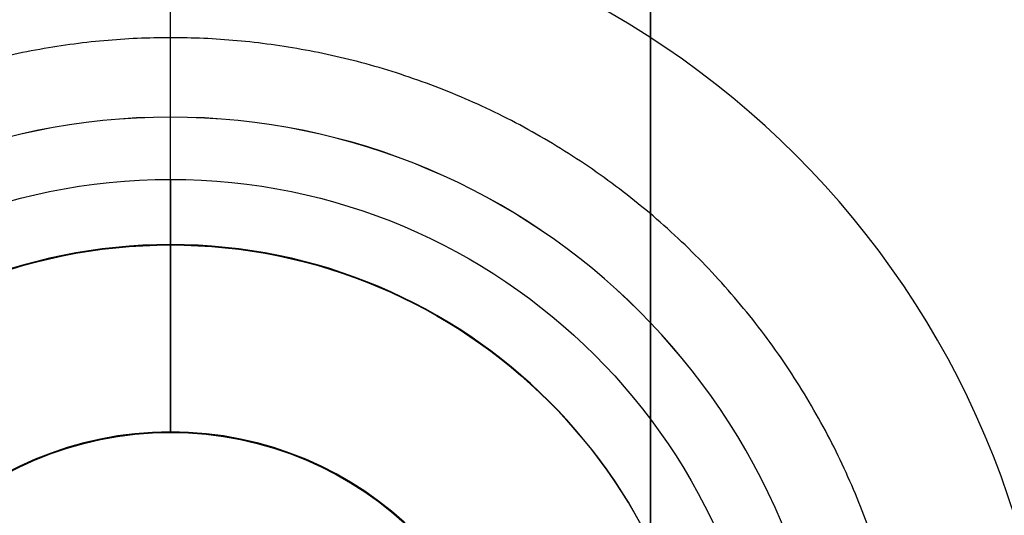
# Model space of a CAD drawing. Header units: millimetres. Extents: x -3796 to -2903, y 325 to 354.
# Tile 18 of 256: x -3630.27 to -3622.48, y 341.82 to 345.75. Entities that reach past the tile are written whole.
import ezdxf

# ---------------------------------------------------------------- set-up
doc = ezdxf.new("R2010")
doc.units = ezdxf.units.MM
doc.layers.add('METAL NEGRO', color=7, linetype='Continuous')

msp = doc.modelspace()

# ---------------------------------------------------------------- linework, layer by layer
at = {"layer": 'METAL NEGRO'}
for p, q in [((-3625.2797, 333.0669, 2980.5078), (-3625.2797, 346.0669, 2980.5078)), ((-3629.0797, 343.9636, 2962.26), (-3629.0797, 344.9757, 2962.2604)), ((-3629.0797, 344.9757, 2962.2604), (-3629.0797, 344.975, 2963.7604)), ((-3629.0797, 344.4829, 2947.2602), (-3629.0797, 342.4829, 2947.2592)), ((-3629.0797, 342.4788, 2955.7592), (-3629.0797, 343.9667, 2955.76)), ((-3629.0797, 343.9667, 2955.76), (-3629.0797, 343.9636, 2962.26)), ((-3629.0797, 342.4788, 2955.7592), (-3629.0797, 342.4829, 2947.2592))]:
    msp.add_line(p, q, dxfattribs=at)
at = {"layer": 'METAL NEGRO', "extrusion": (-4.54747e-13, -0.000480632, 1)}
msp.add_arc((-3629.0797, 341.1494, 2962.0943), 7, 0, 180, dxfattribs=at)
at = {"layer": 'METAL NEGRO', "extrusion": (6.50494e-17, -0.000480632, 1)}
msp.add_arc((-3629.0797, 341.1494, 2963.5943), 5.25, 0, 180, dxfattribs=at)
at = {"layer": 'METAL NEGRO', "extrusion": (0, -0.000480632, 1)}
for centre, radius in [((-3629.0797, 341.1494, 2962.0943), 5.25), ((-3629.0797, 341.1494, 2962.8443), 5.25), ((-3629.0797, 341.1494, 2958.8443), 4.2379)]:
    msp.add_arc(centre, radius, 0, 180, dxfattribs=at)
at = {"layer": 'METAL NEGRO', "extrusion": (4.78653e-14, 0.000480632, -1)}
msp.add_arc((3629.0797, 341.1494, -2947.0943), 4.75, 360, 180, dxfattribs=at)
at = {"layer": 'METAL NEGRO', "extrusion": (5.36523e-14, -0.000480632, 1)}
msp.add_arc((-3629.0797, 341.1494, 2955.5943), 4.2379, 0, 180, dxfattribs=at)
at = {"layer": 'METAL NEGRO', "extrusion": (0, 0.000480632, -1)}
for centre, radius, end in [((3629.0797, 341.1494, -2962.0943), 4.2379, 180), ((3629.0797, 341.1494, -2951.3443), 2.75, 133.80141)]:
    msp.add_arc(centre, radius, 0, end, dxfattribs=at)
at = {"layer": 'METAL NEGRO', "extrusion": (8.26764e-14, -0.000480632, 1)}
msp.add_arc((-3629.0797, 341.1494, 2947.0943), 2.75, 360, 180, dxfattribs=at)
at = {"layer": 'METAL NEGRO', "extrusion": (8.26813e-14, 0.000480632, -1)}
msp.add_arc((3629.0797, 341.1494, -2955.5943), 2.75, 0, 180, dxfattribs=at)
at = {"layer": 'METAL NEGRO'}
for points in [[(-3629.0797, 344.4829, 2947.2602), (-3629.0797, 346.7257, 2962.2613)], [(-3625.2797, 333.0671, 2980.2547), (-3625.2797, 346.0671, 2980.261)], [(-3625.2797, 346.0668, 2980.761), (-3625.2797, 333.0668, 2980.7547)]]:
    msp.add_open_spline(points, degree=1, dxfattribs=at)
msp.add_rational_spline([(-3623.2047, 339.7293, 2954.7579), (-3623.2047, 345.6043, 2954.7607), (-3629.0797, 345.6043, 2954.7607), (-3634.9547, 345.6043, 2954.7607), (-3634.9547, 339.7293, 2954.7579)], [1, 0.707106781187, 1, 0.707106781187, 1], degree=2, knots=[1.570796, 1.570796, 1.570796, 3.141593, 3.141593, 4.712389, 4.712389, 4.712389], dxfattribs=at)

doc.saveas('drawing.dxf')
